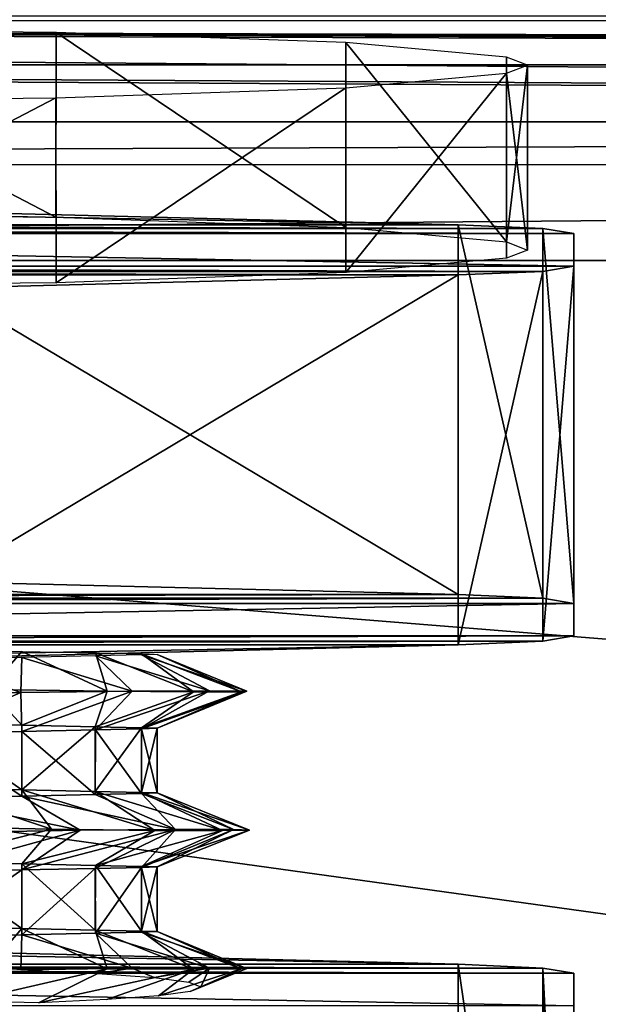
# Model space of a CAD drawing. Header units: millimetres. Extents: x -83 to 83, y -132 to 78.
# Tile 11 of 29: x -16.49 to -10.23, y -88.15 to -77.51. Entities that reach past the tile are written whole.
import ezdxf

# ---------------------------------------------------------------- set-up
doc = ezdxf.new("R2010")
doc.units = ezdxf.units.MM
doc.header["$LTSCALE"] = 52.148148
for name, color, linetype in [('21', 7, 'CONTINUOUS'), ('22', 7, 'CONTINUOUS'), ('227', 7, 'CONTINUOUS'), ('232', 7, 'CONTINUOUS'), ('238', 7, 'CONTINUOUS'), ('239', 7, 'CONTINUOUS'), ('241', 7, 'CONTINUOUS'), ('242', 7, 'CONTINUOUS'), ('244', 7, 'CONTINUOUS'), ('246', 7, 'CONTINUOUS'), ('247', 7, 'CONTINUOUS'), ('248', 7, 'CONTINUOUS'), ('249', 7, 'CONTINUOUS'), ('250', 7, 'CONTINUOUS'), ('251', 7, 'CONTINUOUS'), ('258', 7, 'CONTINUOUS'), ('259', 7, 'CONTINUOUS'), ('260', 7, 'CONTINUOUS'), ('61', 7, 'CONTINUOUS'), ('91', 7, 'CONTINUOUS')]:
    doc.layers.add(name, color=color, linetype=linetype)

msp = doc.modelspace()

# ---------------------------------------------------------------- linework, layer by layer
at = {"layer": '21', "linetype": 'CONTINUOUS'}
for points in [[(62.987, -77.873, -8.544), (-70.485, -77.521, -0.478), (61.94, -77.892, -8.97), (62.987, -77.873, -8.544)], [(61.488, -77.937, -10.004), (-70.485, -77.521, -0.478), (61.08, -78.616, -25.565), (61.488, -77.937, -10.004)], [(61.94, -77.892, -8.97), (-70.485, -77.521, -0.478), (61.488, -77.937, -10.004), (61.94, -77.892, -8.97)], [(61.08, -78.616, -25.565), (-70.485, -77.521, -0.478), (-61.94, -77.892, -8.97), (61.08, -78.616, -25.565)], [(70.203, -77.873, -8.544), (-70.485, -77.521, -0.478), (62.987, -77.873, -8.544), (70.203, -77.873, -8.544)], [(70.485, -77.521, -0.478), (-70.485, -77.521, -0.478), (70.203, -77.873, -8.544), (70.485, -77.521, -0.478)], [(-61.488, -77.937, -10.004), (61.08, -78.616, -25.565), (-61.94, -77.892, -8.97), (-61.488, -77.937, -10.004)], [(-61.08, -78.616, -25.565), (61.08, -78.616, -25.565), (-61.488, -77.937, -10.004), (-61.08, -78.616, -25.565)]]:
    msp.add_3dface(points, dxfattribs=at)
at = {"layer": '22', "linetype": 'CONTINUOUS'}
for points in [[(74.25, -78, -29), (-74.47, -77.47, -29), (74.47, -77.47, -29), (74.25, -78, -29)], [(-74.25, -78, -29), (-74.47, -77.47, -29), (74.25, -78, -29), (-74.25, -78, -29)], [(-74.25, -110.996, -29), (-74.25, -78, -29), (74.25, -110.996, -29), (-74.25, -110.996, -29)], [(74.25, -110.996, -29), (-74.25, -78, -29), (74.25, -78, -29), (74.25, -110.996, -29)]]:
    msp.add_3dface(points, dxfattribs=at)
at = {"layer": '227', "linetype": 'CONTINUOUS'}
for points in [[(-10.5, -94.943, -12.865), (-10.5, -94.6, -14.81), (-10.5, -87.816, -7.015), (-10.5, -94.943, -12.865)], [(-10.5, -94.6, -14.81), (-10.5, -88.168, -15.09), (-10.5, -87.816, -7.015), (-10.5, -94.6, -14.81)], [(-10.5, -94.248, -6.734), (-10.5, -94.759, -8.644), (-10.5, -87.816, -7.015), (-10.5, -94.248, -6.734)], [(-10.5, -94.759, -8.644), (-10.5, -94.985, -10.748), (-10.5, -87.816, -7.015), (-10.5, -94.759, -8.644)], [(-10.5, -94.985, -10.748), (-10.5, -94.943, -12.865), (-10.5, -87.816, -7.015), (-10.5, -94.985, -10.748)]]:
    msp.add_3dface(points, dxfattribs=at)
at = {"layer": '232', "linetype": 'CONTINUOUS'}
for points in [[(-15.25, -94.627, -2.528), (-13.426, -94.539, -3.586), (-18.75, -87.545, -0.815), (-15.25, -94.627, -2.528)], [(-17.092, -94.444, -1.472), (-15.25, -94.627, -2.528), (-18.75, -87.545, -0.815), (-17.092, -94.444, -1.472)], [(-18.75, -87.545, -0.815), (-11.75, -94.153, -4.571), (-11.75, -87.721, -4.852), (-18.75, -87.545, -0.815)], [(-13.426, -94.539, -3.586), (-11.75, -94.153, -4.571), (-18.75, -87.545, -0.815), (-13.426, -94.539, -3.586)]]:
    msp.add_3dface(points, dxfattribs=at)
at = {"layer": '238', "linetype": 'CONTINUOUS'}
for points in [[(-21.25, -87.545, -0.815), (-11.75, -87.721, -4.852), (-28.25, -87.721, -4.852), (-21.25, -87.545, -0.815)], [(-18.75, -87.545, -0.815), (-11.75, -87.721, -4.852), (-21.25, -87.545, -0.815), (-18.75, -87.545, -0.815)], [(-10.5, -87.816, -7.015), (-29.5, -87.816, -7.015), (-29.165, -87.761, -5.766), (-10.5, -87.816, -7.015)], [(-29.165, -87.761, -5.766), (-28.25, -87.721, -4.852), (-10.835, -87.761, -5.766), (-29.165, -87.761, -5.766)], [(-10.5, -87.816, -7.015), (-29.165, -87.761, -5.766), (-10.835, -87.761, -5.766), (-10.5, -87.816, -7.015)], [(-28.25, -87.721, -4.852), (-11.75, -87.721, -4.852), (-10.835, -87.761, -5.766), (-28.25, -87.721, -4.852)], [(-29.5, -87.816, -7.015), (-10.5, -88.168, -15.09), (-29.5, -88.168, -15.09), (-29.5, -87.816, -7.015)], [(-10.5, -87.816, -7.015), (-10.5, -88.168, -15.09), (-29.5, -87.816, -7.015), (-10.5, -87.816, -7.015)]]:
    msp.add_3dface(points, dxfattribs=at)
at = {"layer": '239', "linetype": 'CONTINUOUS'}
for points in [[(-11.75, -94.153, -4.571), (-10.851, -93.959, -5.469), (-11.75, -87.721, -4.852), (-11.75, -94.153, -4.571)], [(-11.75, -87.721, -4.852), (-10.851, -93.959, -5.469), (-10.835, -87.761, -5.766), (-11.75, -87.721, -4.852)], [(-10.851, -93.959, -5.469), (-10.596, -94.04, -6.058), (-10.835, -87.761, -5.766), (-10.851, -93.959, -5.469)], [(-10.596, -94.04, -6.058), (-10.5, -94.248, -6.734), (-10.835, -87.761, -5.766), (-10.596, -94.04, -6.058)], [(-10.5, -94.248, -6.734), (-10.5, -87.816, -7.015), (-10.835, -87.761, -5.766), (-10.5, -94.248, -6.734)]]:
    msp.add_3dface(points, dxfattribs=at)
at = {"layer": '241', "linetype": 'CONTINUOUS'}
for points in [[(-17.948, -84.816, -5.548), (-17.498, -85.231, -6.84), (-16.473, -84.783, -6.334), (-17.948, -84.816, -5.548)], [(-16.465, -85.137, -14.717), (-17.501, -85.109, -15.513), (-16.82, -84.751, -16.288), (-16.465, -85.137, -14.717)], [(-17.498, -85.231, -6.84), (-16.463, -85.203, -7.637), (-16.473, -84.783, -6.334), (-17.498, -85.231, -6.84)], [(-15.541, -84.77, -15.212), (-16.465, -85.137, -14.717), (-16.82, -84.751, -16.288), (-15.541, -84.77, -15.212)], [(-16.473, -84.783, -6.334), (-16.463, -85.203, -7.637), (-15.272, -84.767, -7.496), (-16.473, -84.783, -6.334)], [(-15.67, -85.154, -13.68), (-16.465, -85.137, -14.717), (-15.541, -84.77, -15.212), (-15.67, -85.154, -13.68)], [(-16.463, -85.203, -7.637), (-15.669, -85.186, -8.675), (-15.272, -84.767, -7.496), (-16.463, -85.203, -7.637)], [(-14.607, -84.777, -13.826), (-15.67, -85.154, -13.68), (-15.541, -84.77, -15.212), (-14.607, -84.777, -13.826)], [(-15.171, -85.164, -12.474), (-15.67, -85.154, -13.68), (-14.607, -84.777, -13.826), (-15.171, -85.164, -12.474)], [(-15.272, -84.767, -7.496), (-15.669, -85.186, -8.675), (-14.437, -84.764, -8.944), (-15.272, -84.767, -7.496)], [(-15.669, -85.186, -8.675), (-15.17, -85.176, -9.884), (-14.437, -84.764, -8.944), (-15.669, -85.186, -8.675)], [(-14.091, -84.774, -12.236), (-15.171, -85.164, -12.474), (-14.607, -84.777, -13.826), (-14.091, -84.774, -12.236)], [(-15, -85.17, -11.179), (-15.171, -85.164, -12.474), (-14.091, -84.774, -12.236), (-15, -85.17, -11.179)], [(-14.437, -84.764, -8.944), (-15.17, -85.176, -9.884), (-14.033, -84.768, -10.566), (-14.437, -84.764, -8.944)], [(-15.17, -85.176, -9.884), (-15, -85.17, -11.179), (-14.033, -84.768, -10.566), (-15.17, -85.176, -9.884)], [(-14.033, -84.768, -10.566), (-15, -85.17, -11.179), (-14.091, -84.774, -12.236), (-14.033, -84.768, -10.566)], [(-16.143, -86.261, -15.729), (-17.5, -86.607, -15.447), (-17.56, -86.233, -16.616), (-16.143, -86.261, -15.729)], [(-16.463, -86.635, -14.65), (-17.5, -86.607, -15.447), (-16.143, -86.261, -15.729), (-16.463, -86.635, -14.65)], [(-17.499, -86.729, -6.774), (-16.464, -86.701, -7.571), (-15.832, -86.272, -6.808), (-17.499, -86.729, -6.774)], [(-17.183, -86.296, -5.824), (-17.499, -86.729, -6.774), (-15.832, -86.272, -6.808), (-17.183, -86.296, -5.824)], [(-15.832, -86.272, -6.808), (-16.464, -86.701, -7.571), (-14.804, -86.263, -8.126), (-15.832, -86.272, -6.808)], [(-16.464, -86.701, -7.571), (-15.67, -86.684, -8.608), (-14.804, -86.263, -8.126), (-16.464, -86.701, -7.571)], [(-15.026, -86.274, -14.486), (-16.463, -86.635, -14.65), (-16.143, -86.261, -15.729), (-15.026, -86.274, -14.486)], [(-15.669, -86.653, -13.611), (-16.463, -86.635, -14.65), (-15.026, -86.274, -14.486), (-15.669, -86.653, -13.611)], [(-15.67, -86.684, -8.608), (-15.17, -86.674, -9.816), (-14.804, -86.263, -8.126), (-15.67, -86.684, -8.608)], [(-14.294, -86.275, -12.984), (-15.669, -86.653, -13.611), (-15.026, -86.274, -14.486), (-14.294, -86.275, -12.984)], [(-15.17, -86.662, -12.406), (-15.669, -86.653, -13.611), (-14.294, -86.275, -12.984), (-15.17, -86.662, -12.406)], [(-14.804, -86.263, -8.126), (-15.17, -86.674, -9.816), (-14.178, -86.264, -9.675), (-14.804, -86.263, -8.126)], [(-15.17, -86.674, -9.816), (-15, -86.668, -11.112), (-14.178, -86.264, -9.675), (-15.17, -86.674, -9.816)], [(-15, -86.668, -11.112), (-15.17, -86.662, -12.406), (-14.004, -86.27, -11.338), (-15, -86.668, -11.112)], [(-14.004, -86.27, -11.338), (-15.17, -86.662, -12.406), (-14.294, -86.275, -12.984), (-14.004, -86.27, -11.338)], [(-14.178, -86.264, -9.675), (-15, -86.668, -11.112), (-14.004, -86.27, -11.338), (-14.178, -86.264, -9.675)], [(-15.541, -87.768, -15.081), (-17.061, -88.119, -15.096), (-16.82, -87.748, -16.157), (-15.541, -87.768, -15.081)], [(-16.284, -88.138, -14.395), (-17.061, -88.119, -15.096), (-15.541, -87.768, -15.081), (-16.284, -88.138, -14.395)], [(-16.473, -87.78, -6.203), (-15.645, -87.82, -7.111), (-15.272, -87.764, -7.365), (-16.473, -87.78, -6.203)], [(-14.607, -87.774, -13.695), (-16.284, -88.138, -14.395), (-15.541, -87.768, -15.081), (-14.607, -87.774, -13.695)], [(-15.545, -88.103, -13.59), (-16.284, -88.138, -14.395), (-14.607, -87.774, -13.695), (-15.545, -88.103, -13.59)], [(-15.645, -87.82, -7.111), (-15.034, -87.865, -8.151), (-15.272, -87.764, -7.365), (-15.645, -87.82, -7.111)], [(-14.988, -88.061, -12.632), (-15.545, -88.103, -13.59), (-14.607, -87.774, -13.695), (-14.988, -88.061, -12.632)], [(-15.272, -87.764, -7.365), (-15.034, -87.865, -8.151), (-14.437, -87.761, -8.813), (-15.272, -87.764, -7.365)], [(-15.034, -87.865, -8.151), (-14.66, -87.914, -9.271), (-14.437, -87.761, -8.813), (-15.034, -87.865, -8.151)], [(-14.644, -88.014, -11.563), (-14.988, -88.061, -12.632), (-14.091, -87.771, -12.105), (-14.644, -88.014, -11.563)], [(-14.091, -87.771, -12.105), (-14.988, -88.061, -12.632), (-14.607, -87.774, -13.695), (-14.091, -87.771, -12.105)], [(-14.66, -87.914, -9.271), (-14.53, -87.965, -10.43), (-14.437, -87.761, -8.813), (-14.66, -87.914, -9.271)], [(-14.53, -87.965, -10.43), (-14.644, -88.014, -11.563), (-14.033, -87.765, -10.435), (-14.53, -87.965, -10.43)], [(-14.033, -87.765, -10.435), (-14.644, -88.014, -11.563), (-14.091, -87.771, -12.105), (-14.033, -87.765, -10.435)], [(-14.437, -87.761, -8.813), (-14.53, -87.965, -10.43), (-14.033, -87.765, -10.435), (-14.437, -87.761, -8.813)]]:
    msp.add_3dface(points, dxfattribs=at)
at = {"layer": '242', "linetype": 'CONTINUOUS'}
for points in [[(-18.75, -83.549, -0.989), (-28.25, -83.725, -5.027), (-11.75, -83.725, -5.027), (-18.75, -83.549, -0.989)], [(-11.75, -83.725, -5.027), (-29.165, -83.765, -5.941), (-10.835, -83.765, -5.941), (-11.75, -83.725, -5.027)], [(-28.25, -83.725, -5.027), (-29.165, -83.765, -5.941), (-11.75, -83.725, -5.027), (-28.25, -83.725, -5.027)], [(-10.835, -83.765, -5.941), (-29.5, -83.82, -7.19), (-10.5, -83.82, -7.19), (-10.835, -83.765, -5.941)], [(-29.165, -83.765, -5.941), (-29.5, -83.82, -7.19), (-10.835, -83.765, -5.941), (-29.165, -83.765, -5.941)], [(-29.5, -83.82, -7.19), (-29.5, -84.172, -15.265), (-10.5, -83.82, -7.19), (-29.5, -83.82, -7.19)], [(-10.5, -83.82, -7.19), (-29.5, -84.172, -15.265), (-10.5, -84.172, -15.265), (-10.5, -83.82, -7.19)], [(-29.5, -84.172, -15.265), (-29.165, -84.227, -16.514), (-10.5, -84.172, -15.265), (-29.5, -84.172, -15.265)], [(-10.5, -84.172, -15.265), (-29.165, -84.227, -16.514), (-10.835, -84.227, -16.514), (-10.5, -84.172, -15.265)], [(-29.165, -84.227, -16.514), (-28.25, -84.267, -17.428), (-10.835, -84.227, -16.514), (-29.165, -84.227, -16.514)], [(-10.835, -84.227, -16.514), (-28.25, -84.267, -17.428), (-11.75, -84.267, -17.428), (-10.835, -84.227, -16.514)], [(-28.25, -84.267, -17.428), (-21.25, -84.443, -21.466), (-11.75, -84.267, -17.428), (-28.25, -84.267, -17.428)], [(-21.25, -84.443, -21.466), (-18.75, -84.443, -21.466), (-11.75, -84.267, -17.428), (-21.25, -84.443, -21.466)]]:
    msp.add_3dface(points, dxfattribs=at)
at = {"layer": '244', "linetype": 'CONTINUOUS'}
for points in [[(-21.25, -79.553, -1.164), (-11.75, -79.729, -5.201), (-28.25, -79.729, -5.201), (-21.25, -79.553, -1.164)], [(-18.75, -79.553, -1.164), (-11.75, -79.729, -5.201), (-21.25, -79.553, -1.164), (-18.75, -79.553, -1.164)], [(-29.165, -79.769, -6.115), (-10.5, -79.823, -7.364), (-29.5, -79.823, -7.364), (-29.165, -79.769, -6.115)], [(-28.25, -79.729, -5.201), (-10.835, -79.769, -6.115), (-29.165, -79.769, -6.115), (-28.25, -79.729, -5.201)], [(-10.835, -79.769, -6.115), (-10.5, -79.823, -7.364), (-29.165, -79.769, -6.115), (-10.835, -79.769, -6.115)], [(-11.75, -79.729, -5.201), (-10.835, -79.769, -6.115), (-28.25, -79.729, -5.201), (-11.75, -79.729, -5.201)], [(-29.5, -79.823, -7.364), (-10.5, -80.176, -15.439), (-29.5, -80.176, -15.439), (-29.5, -79.823, -7.364)], [(-10.5, -79.823, -7.364), (-10.5, -80.176, -15.439), (-29.5, -79.823, -7.364), (-10.5, -79.823, -7.364)], [(-29.5, -80.176, -15.439), (-10.835, -80.231, -16.688), (-29.165, -80.231, -16.688), (-29.5, -80.176, -15.439)], [(-10.5, -80.176, -15.439), (-10.835, -80.231, -16.688), (-29.5, -80.176, -15.439), (-10.5, -80.176, -15.439)], [(-29.165, -80.231, -16.688), (-11.75, -80.27, -17.602), (-28.25, -80.27, -17.602), (-29.165, -80.231, -16.688)], [(-10.835, -80.231, -16.688), (-11.75, -80.27, -17.602), (-29.165, -80.231, -16.688), (-10.835, -80.231, -16.688)], [(-11.75, -80.27, -17.602), (-18.75, -80.447, -21.64), (-28.25, -80.27, -17.602), (-11.75, -80.27, -17.602)]]:
    msp.add_3dface(points, dxfattribs=at)
at = {"layer": '246', "linetype": 'CONTINUOUS'}
for points in [[(-16.094, -77.648, -3.388), (-20, -77.609, -2.498), (-16.095, -79.646, -3.301), (-16.094, -77.648, -3.388)], [(-20, -77.609, -2.498), (-20, -79.607, -2.41), (-16.095, -79.646, -3.301), (-20, -77.609, -2.498)], [(-12.963, -79.755, -5.796), (-16.094, -77.648, -3.388), (-16.095, -79.646, -3.301), (-12.963, -79.755, -5.796)], [(-12.963, -77.757, -5.884), (-16.094, -77.648, -3.388), (-12.963, -79.755, -5.796), (-12.963, -77.757, -5.884)], [(-11.226, -79.912, -9.401), (-12.963, -77.757, -5.884), (-12.963, -79.755, -5.796), (-11.226, -79.912, -9.401)], [(-11.226, -77.914, -9.487), (-12.963, -77.757, -5.884), (-11.226, -79.912, -9.401), (-11.226, -77.914, -9.487)], [(-11, -78.002, -11.488), (-11.226, -77.914, -9.487), (-11.226, -79.912, -9.401), (-11, -78.002, -11.488)], [(-11, -80, -11.403), (-11, -78.002, -11.488), (-11.226, -79.912, -9.401), (-11, -80, -11.403)], [(-11.226, -78.089, -13.49), (-11, -78.002, -11.488), (-11, -80, -11.403), (-11.226, -78.089, -13.49)], [(-12.963, -80.244, -17.007), (-11.226, -78.089, -13.49), (-11.226, -80.087, -13.404), (-12.963, -80.244, -17.007)], [(-12.963, -78.246, -17.095), (-11.226, -78.089, -13.49), (-12.963, -80.244, -17.007), (-12.963, -78.246, -17.095)], [(-11.226, -80.087, -13.404), (-11.226, -78.089, -13.49), (-11, -80, -11.403), (-11.226, -80.087, -13.404)], [(-16.095, -78.355, -19.59), (-12.963, -78.246, -17.095), (-16.094, -80.353, -19.502), (-16.095, -78.355, -19.59)], [(-16.094, -80.353, -19.502), (-12.963, -78.246, -17.095), (-12.963, -80.244, -17.007), (-16.094, -80.353, -19.502)], [(-20, -80.392, -20.393), (-16.095, -78.355, -19.59), (-16.094, -80.353, -19.502), (-20, -80.392, -20.393)], [(-20, -80.392, -20.393), (-20, -78.394, -20.48), (-16.095, -78.355, -19.59), (-20, -80.392, -20.393)]]:
    msp.add_3dface(points, dxfattribs=at)
at = {"layer": '247', "linetype": 'CONTINUOUS'}
for points in [[(-11.75, -84.267, -17.428), (-18.75, -84.443, -21.466), (-11.75, -80.27, -17.602), (-11.75, -84.267, -17.428)], [(-18.75, -84.443, -21.466), (-18.75, -80.447, -21.64), (-11.75, -80.27, -17.602), (-18.75, -84.443, -21.466)]]:
    msp.add_3dface(points, dxfattribs=at)
at = {"layer": '248', "linetype": 'CONTINUOUS'}
for points in [[(-11.75, -84.267, -17.428), (-11.75, -80.27, -17.602), (-10.835, -80.231, -16.688), (-11.75, -84.267, -17.428)], [(-10.835, -84.227, -16.514), (-11.75, -84.267, -17.428), (-10.835, -80.231, -16.688), (-10.835, -84.227, -16.514)], [(-10.835, -84.227, -16.514), (-10.835, -80.231, -16.688), (-10.5, -80.176, -15.439), (-10.835, -84.227, -16.514)], [(-10.5, -84.172, -15.265), (-10.835, -84.227, -16.514), (-10.5, -80.176, -15.439), (-10.5, -84.172, -15.265)]]:
    msp.add_3dface(points, dxfattribs=at)
at = {"layer": '249', "linetype": 'CONTINUOUS'}
for points in [[(-10.5, -83.82, -7.19), (-10.5, -84.172, -15.265), (-10.5, -79.823, -7.364), (-10.5, -83.82, -7.19)], [(-10.5, -84.172, -15.265), (-10.5, -80.176, -15.439), (-10.5, -79.823, -7.364), (-10.5, -84.172, -15.265)]]:
    msp.add_3dface(points, dxfattribs=at)
at = {"layer": '250', "linetype": 'CONTINUOUS'}
for points in [[(-10.835, -83.765, -5.941), (-10.835, -79.769, -6.115), (-11.75, -79.729, -5.201), (-10.835, -83.765, -5.941)], [(-11.75, -83.725, -5.027), (-10.835, -83.765, -5.941), (-11.75, -79.729, -5.201), (-11.75, -83.725, -5.027)], [(-10.5, -83.82, -7.19), (-10.5, -79.823, -7.364), (-10.835, -79.769, -6.115), (-10.5, -83.82, -7.19)], [(-10.835, -83.765, -5.941), (-10.5, -83.82, -7.19), (-10.835, -79.769, -6.115), (-10.835, -83.765, -5.941)]]:
    msp.add_3dface(points, dxfattribs=at)
at = {"layer": '251', "linetype": 'CONTINUOUS'}
for points in [[(-11.75, -83.725, -5.027), (-11.75, -79.729, -5.201), (-18.75, -79.553, -1.164), (-11.75, -83.725, -5.027)], [(-18.75, -83.549, -0.989), (-11.75, -83.725, -5.027), (-18.75, -79.553, -1.164), (-18.75, -83.549, -0.989)]]:
    msp.add_3dface(points, dxfattribs=at)
at = {"layer": '258', "linetype": 'CONTINUOUS'}
for points in [[(-16.463, -84.338, -14.75), (-16.82, -84.751, -16.288), (-17.498, -84.31, -15.547), (-16.463, -84.338, -14.75)], [(-15.541, -84.77, -15.212), (-16.82, -84.751, -16.288), (-16.463, -84.338, -14.75), (-15.541, -84.77, -15.212)], [(-16.464, -84.404, -7.671), (-15.272, -84.767, -7.496), (-15.669, -84.386, -8.709), (-16.464, -84.404, -7.671)], [(-15.669, -84.355, -13.712), (-15.541, -84.77, -15.212), (-16.463, -84.338, -14.75), (-15.669, -84.355, -13.712)], [(-14.607, -84.777, -13.826), (-15.541, -84.77, -15.212), (-15.669, -84.355, -13.712), (-14.607, -84.777, -13.826)], [(-15.169, -84.365, -12.503), (-14.607, -84.777, -13.826), (-15.669, -84.355, -13.712), (-15.169, -84.365, -12.503)], [(-15.669, -84.386, -8.709), (-14.437, -84.764, -8.944), (-15.171, -84.377, -9.913), (-15.669, -84.386, -8.709)], [(-15.272, -84.767, -7.496), (-14.437, -84.764, -8.944), (-15.669, -84.386, -8.709), (-15.272, -84.767, -7.496)], [(-15.171, -84.377, -9.913), (-14.033, -84.768, -10.566), (-15, -84.371, -11.208), (-15.171, -84.377, -9.913)], [(-14.437, -84.764, -8.944), (-14.033, -84.768, -10.566), (-15.171, -84.377, -9.913), (-14.437, -84.764, -8.944)], [(-15, -84.371, -11.208), (-14.091, -84.774, -12.236), (-15.169, -84.365, -12.503), (-15, -84.371, -11.208)], [(-14.091, -84.774, -12.236), (-14.607, -84.777, -13.826), (-15.169, -84.365, -12.503), (-14.091, -84.774, -12.236)], [(-14.033, -84.768, -10.566), (-14.091, -84.774, -12.236), (-15, -84.371, -11.208), (-14.033, -84.768, -10.566)], [(-17.948, -84.816, -5.548), (-16.473, -84.783, -6.334), (-17.499, -84.431, -6.874), (-17.948, -84.816, -5.548)], [(-17.499, -84.431, -6.874), (-16.473, -84.783, -6.334), (-16.464, -84.404, -7.671), (-17.499, -84.431, -6.874)], [(-16.473, -84.783, -6.334), (-15.272, -84.767, -7.496), (-16.464, -84.404, -7.671), (-16.473, -84.783, -6.334)], [(-16.143, -86.261, -15.729), (-17.56, -86.233, -16.616), (-17.501, -85.808, -15.483), (-16.143, -86.261, -15.729)], [(-16.465, -85.836, -14.687), (-16.143, -86.261, -15.729), (-17.501, -85.808, -15.483), (-16.465, -85.836, -14.687)], [(-15.67, -85.853, -13.649), (-15.026, -86.274, -14.486), (-16.465, -85.836, -14.687), (-15.67, -85.853, -13.649)], [(-15.026, -86.274, -14.486), (-16.143, -86.261, -15.729), (-16.465, -85.836, -14.687), (-15.026, -86.274, -14.486)], [(-16.464, -85.902, -7.605), (-14.804, -86.263, -8.126), (-15.67, -85.885, -8.642), (-16.464, -85.902, -7.605)], [(-15.17, -85.863, -12.44), (-14.294, -86.275, -12.984), (-15.67, -85.853, -13.649), (-15.17, -85.863, -12.44)], [(-14.294, -86.275, -12.984), (-15.026, -86.274, -14.486), (-15.67, -85.853, -13.649), (-14.294, -86.275, -12.984)], [(-15.67, -85.885, -8.642), (-14.804, -86.263, -8.126), (-15.17, -85.875, -9.85), (-15.67, -85.885, -8.642)], [(-15, -85.869, -11.145), (-14.004, -86.27, -11.338), (-15.17, -85.863, -12.44), (-15, -85.869, -11.145)], [(-14.004, -86.27, -11.338), (-14.294, -86.275, -12.984), (-15.17, -85.863, -12.44), (-14.004, -86.27, -11.338)], [(-15.17, -85.875, -9.85), (-14.178, -86.264, -9.675), (-15, -85.869, -11.145), (-15.17, -85.875, -9.85)], [(-14.804, -86.263, -8.126), (-14.178, -86.264, -9.675), (-15.17, -85.875, -9.85), (-14.804, -86.263, -8.126)], [(-14.178, -86.264, -9.675), (-14.004, -86.27, -11.338), (-15, -85.869, -11.145), (-14.178, -86.264, -9.675)], [(-17.5, -85.93, -6.809), (-15.832, -86.272, -6.808), (-16.464, -85.902, -7.605), (-17.5, -85.93, -6.809)], [(-17.183, -86.296, -5.824), (-15.832, -86.272, -6.808), (-17.5, -85.93, -6.809), (-17.183, -86.296, -5.824)], [(-15.832, -86.272, -6.808), (-14.804, -86.263, -8.126), (-16.464, -85.902, -7.605), (-15.832, -86.272, -6.808)], [(-16.465, -87.335, -14.621), (-16.82, -87.748, -16.157), (-17.501, -87.307, -15.417), (-16.465, -87.335, -14.621)], [(-15.541, -87.768, -15.081), (-16.82, -87.748, -16.157), (-16.465, -87.335, -14.621), (-15.541, -87.768, -15.081)], [(-15.67, -87.352, -13.584), (-15.541, -87.768, -15.081), (-16.465, -87.335, -14.621), (-15.67, -87.352, -13.584)], [(-15.171, -87.362, -12.377), (-14.607, -87.774, -13.695), (-15.67, -87.352, -13.584), (-15.171, -87.362, -12.377)], [(-14.607, -87.774, -13.695), (-15.541, -87.768, -15.081), (-15.67, -87.352, -13.584), (-14.607, -87.774, -13.695)], [(-15.669, -87.384, -8.578), (-14.437, -87.761, -8.813), (-15.17, -87.374, -9.786), (-15.669, -87.384, -8.578)], [(-15, -87.368, -11.081), (-14.091, -87.771, -12.105), (-15.171, -87.362, -12.377), (-15, -87.368, -11.081)], [(-14.091, -87.771, -12.105), (-14.607, -87.774, -13.695), (-15.171, -87.362, -12.377), (-14.091, -87.771, -12.105)], [(-15.17, -87.374, -9.786), (-14.033, -87.765, -10.435), (-15, -87.368, -11.081), (-15.17, -87.374, -9.786)], [(-14.437, -87.761, -8.813), (-14.033, -87.765, -10.435), (-15.17, -87.374, -9.786), (-14.437, -87.761, -8.813)], [(-14.033, -87.765, -10.435), (-14.091, -87.771, -12.105), (-15, -87.368, -11.081), (-14.033, -87.765, -10.435)], [(-17.576, -87.759, -5.702), (-16.473, -87.78, -6.203), (-17.498, -87.429, -6.744), (-17.576, -87.759, -5.702)], [(-17.498, -87.429, -6.744), (-16.473, -87.78, -6.203), (-16.463, -87.401, -7.541), (-17.498, -87.429, -6.744)], [(-16.473, -87.78, -6.203), (-15.272, -87.764, -7.365), (-16.463, -87.401, -7.541), (-16.473, -87.78, -6.203)], [(-16.463, -87.401, -7.541), (-15.272, -87.764, -7.365), (-15.669, -87.384, -8.578), (-16.463, -87.401, -7.541)], [(-15.272, -87.764, -7.365), (-14.437, -87.761, -8.813), (-15.669, -87.384, -8.578), (-15.272, -87.764, -7.365)]]:
    msp.add_3dface(points, dxfattribs=at)
at = {"layer": '259', "linetype": 'CONTINUOUS'}
for points in [[(-17.501, -85.109, -15.513), (-16.465, -85.836, -14.687), (-17.501, -85.808, -15.483), (-17.501, -85.109, -15.513)], [(-17.501, -85.109, -15.513), (-16.465, -85.137, -14.717), (-16.465, -85.836, -14.687), (-17.501, -85.109, -15.513)], [(-16.465, -85.137, -14.717), (-15.67, -85.154, -13.68), (-16.465, -85.836, -14.687), (-16.465, -85.137, -14.717)], [(-17.498, -85.231, -6.84), (-17.5, -85.93, -6.809), (-16.464, -85.902, -7.605), (-17.498, -85.231, -6.84)], [(-16.463, -85.203, -7.637), (-17.498, -85.231, -6.84), (-16.464, -85.902, -7.605), (-16.463, -85.203, -7.637)], [(-15.67, -85.154, -13.68), (-15.67, -85.853, -13.649), (-16.465, -85.836, -14.687), (-15.67, -85.154, -13.68)], [(-16.463, -85.203, -7.637), (-16.464, -85.902, -7.605), (-15.67, -85.885, -8.642), (-16.463, -85.203, -7.637)], [(-15.669, -85.186, -8.675), (-16.463, -85.203, -7.637), (-15.67, -85.885, -8.642), (-15.669, -85.186, -8.675)], [(-15.67, -85.154, -13.68), (-15.171, -85.164, -12.474), (-15.67, -85.853, -13.649), (-15.67, -85.154, -13.68)], [(-15.171, -85.164, -12.474), (-15.17, -85.863, -12.44), (-15.67, -85.853, -13.649), (-15.171, -85.164, -12.474)], [(-15.669, -85.186, -8.675), (-15.67, -85.885, -8.642), (-15.17, -85.875, -9.85), (-15.669, -85.186, -8.675)], [(-15.17, -85.176, -9.884), (-15.669, -85.186, -8.675), (-15.17, -85.875, -9.85), (-15.17, -85.176, -9.884)], [(-15.171, -85.164, -12.474), (-15, -85.17, -11.179), (-15.17, -85.863, -12.44), (-15.171, -85.164, -12.474)], [(-15, -85.17, -11.179), (-15.17, -85.176, -9.884), (-15, -85.869, -11.145), (-15, -85.17, -11.179)], [(-15, -85.17, -11.179), (-15, -85.869, -11.145), (-15.17, -85.863, -12.44), (-15, -85.17, -11.179)], [(-15.17, -85.176, -9.884), (-15.17, -85.875, -9.85), (-15, -85.869, -11.145), (-15.17, -85.176, -9.884)]]:
    msp.add_3dface(points, dxfattribs=at)
at = {"layer": '260', "linetype": 'CONTINUOUS'}
for points in [[(-17.5, -86.607, -15.447), (-16.465, -87.335, -14.621), (-17.501, -87.307, -15.417), (-17.5, -86.607, -15.447)], [(-17.5, -86.607, -15.447), (-16.463, -86.635, -14.65), (-16.465, -87.335, -14.621), (-17.5, -86.607, -15.447)], [(-16.464, -86.701, -7.571), (-17.499, -86.729, -6.774), (-17.498, -87.429, -6.744), (-16.464, -86.701, -7.571)], [(-16.464, -86.701, -7.571), (-17.498, -87.429, -6.744), (-16.463, -87.401, -7.541), (-16.464, -86.701, -7.571)], [(-16.463, -86.635, -14.65), (-15.67, -87.352, -13.584), (-16.465, -87.335, -14.621), (-16.463, -86.635, -14.65)], [(-15.67, -86.684, -8.608), (-16.464, -86.701, -7.571), (-16.463, -87.401, -7.541), (-15.67, -86.684, -8.608)], [(-16.463, -86.635, -14.65), (-15.669, -86.653, -13.611), (-15.67, -87.352, -13.584), (-16.463, -86.635, -14.65)], [(-15.67, -86.684, -8.608), (-16.463, -87.401, -7.541), (-15.669, -87.384, -8.578), (-15.67, -86.684, -8.608)], [(-15.669, -86.653, -13.611), (-15.171, -87.362, -12.377), (-15.67, -87.352, -13.584), (-15.669, -86.653, -13.611)], [(-15.17, -86.674, -9.816), (-15.67, -86.684, -8.608), (-15.669, -87.384, -8.578), (-15.17, -86.674, -9.816)], [(-15.669, -86.653, -13.611), (-15.17, -86.662, -12.406), (-15.171, -87.362, -12.377), (-15.669, -86.653, -13.611)], [(-15.17, -86.674, -9.816), (-15.669, -87.384, -8.578), (-15.17, -87.374, -9.786), (-15.17, -86.674, -9.816)], [(-15.17, -86.662, -12.406), (-15, -86.668, -11.112), (-15.171, -87.362, -12.377), (-15.17, -86.662, -12.406)], [(-15, -86.668, -11.112), (-15, -87.368, -11.081), (-15.171, -87.362, -12.377), (-15, -86.668, -11.112)], [(-15, -86.668, -11.112), (-15.17, -86.674, -9.816), (-15, -87.368, -11.081), (-15, -86.668, -11.112)], [(-15.17, -86.674, -9.816), (-15.17, -87.374, -9.786), (-15, -87.368, -11.081), (-15.17, -86.674, -9.816)]]:
    msp.add_3dface(points, dxfattribs=at)
at = {"layer": '61', "linetype": 'CONTINUOUS'}
for points in [[(61.08, -78.616, -25.565), (-61.08, -78.616, -25.565), (-61.071, -79.077, -26.583), (61.08, -78.616, -25.565)], [(61.071, -79.078, -26.584), (61.08, -78.616, -25.565), (-61.071, -79.077, -26.583), (61.071, -79.078, -26.584)], [(-61.068, -80.115, -27), (61.071, -79.078, -26.584), (-61.071, -79.077, -26.583), (-61.068, -80.115, -27)], [(61.068, -80.115, -27), (61.071, -79.078, -26.584), (-61.068, -80.115, -27), (61.068, -80.115, -27)]]:
    msp.add_3dface(points, dxfattribs=at)
at = {"layer": '91', "linetype": 'CONTINUOUS'}
for points in [[(61.068, -97.067, -27), (-61.068, -80.115, -27), (61.068, -103.083, -27), (61.068, -97.067, -27)], [(61.068, -103.083, -27), (-61.068, -80.115, -27), (61.506, -104.143, -27), (61.068, -103.083, -27)], [(61.068, -89.933, -27), (-61.068, -80.115, -27), (61.068, -97.067, -27), (61.068, -89.933, -27)], [(-61.068, -80.115, -27), (69.609, -111.039, -27), (61.506, -104.143, -27), (-61.068, -80.115, -27)], [(69.609, -111.039, -27), (-61.068, -80.115, -27), (-61.068, -89.933, -27), (69.609, -111.039, -27)], [(61.068, -80.115, -27), (-61.068, -80.115, -27), (61.068, -89.933, -27), (61.068, -80.115, -27)]]:
    msp.add_3dface(points, dxfattribs=at)

doc.saveas('drawing.dxf')
